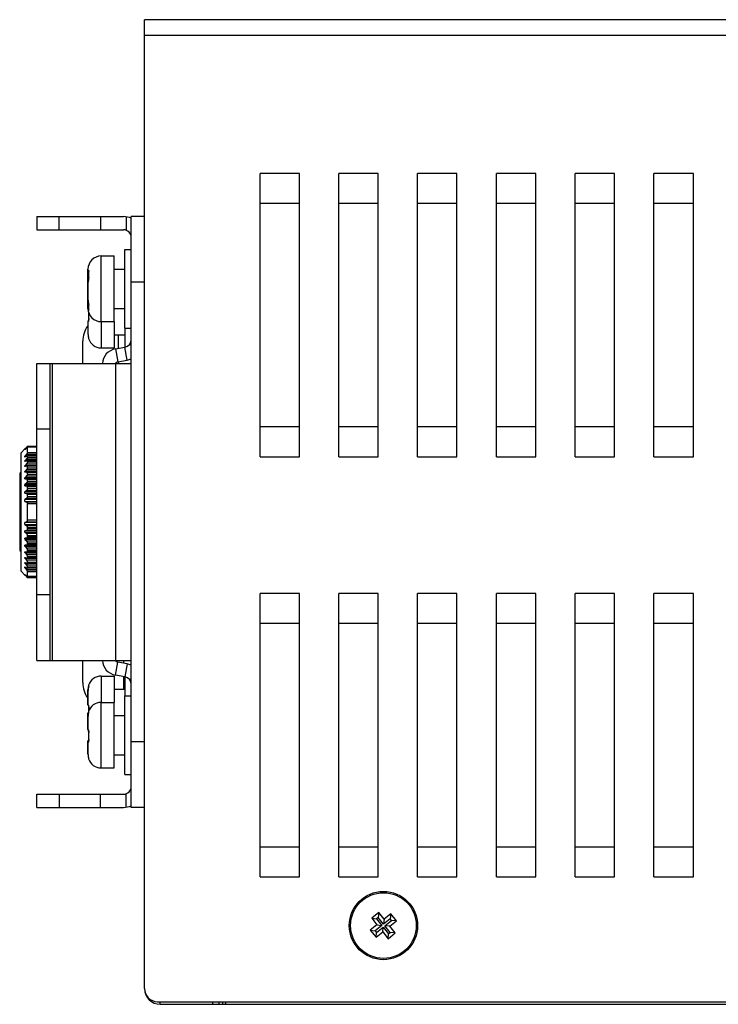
# Model space of a CAD drawing. Extents: x 844 to 1735, y -7 to 623.
# Tile 3 of 20: x 1010 to 1063, y 232 to 307. Entities that reach past the tile are written whole.
import ezdxf

# ---------------------------------------------------------------- set-up
doc = ezdxf.new("R2010")
doc.units = 0
doc.header["$LTSCALE"] = 2
doc.header["$MEASUREMENT"] = 0
for name, color, linetype in [('3100320300-SDXF_CONTINUO61', 7, 'CONTINUOUS'), ('3105460500_DXF_CONTINUOU56', 7, 'CONTINUOUS'), ('3991140200_BDXF_CONTINUO48', 7, 'CONTINUOUS'), ('3991140300_CDXF_CONTINUO44', 7, 'CONTINUOUS'), ('46-111-501-1DXF_CONTINUO62', 7, 'CONTINUOUS'), ('BACK_PLATE_2DXF_CONTINUO60', 7, 'CONTINUOUS'), ('SNAP_2_DXF_CONTINUOUS_LINE', 7, 'CONTINUOUS')]:
    doc.layers.add(name, color=color, linetype=linetype)

msp = doc.modelspace()

# ---------------------------------------------------------------- linework, layer by layer
at = {"layer": '3100320300-SDXF_CONTINUO61', "color": 7, "linetype": 'Continuous'}
for p, q in [((1017.987, 283.53), (1017.987, 289.53)), ((1017.987, 289.53), (1018.487, 289.53)), ((1016.187, 284.03), (1016.187, 289.03)), ((1016.187, 289.03), (1017.187, 289.03)), ((1017.187, 284.03), (1017.187, 289.03)), ((1015.187, 288.03), (1015.187, 287.786)), ((1015.187, 285.03), (1015.187, 288.03)), ((1017.187, 288.03), (1017.987, 288.03)), ((1015.227, 287.526), (1015.234, 287.36)), ((1015.239, 287.862), (1015.234, 287.845)), ((1015.234, 287.852), (1015.234, 287.845)), ((1015.24, 287.878), (1015.239, 287.862)), ((1015.187, 287.009), (1015.187, 285.71)), ((1015.201, 287.128), (1015.194, 287.093)), ((1015.2, 287.109), (1015.201, 287.128)), ((1015.187, 285.109), (1015.187, 285.03)), ((1015.187, 285.03), (1015.187, 285.021)), ((1015.187, 285.03), (1015.187, 285.021)), ((1015.193, 285.612), (1015.2, 285.57)), ((1015.2, 285.579), (1015.2, 285.57)), ((1015.2, 285.57), (1015.213, 285.507)), ((1015.234, 285.322), (1015.23, 285.268)), ((1015.234, 285.322), (1015.234, 285.322)), ((1017.187, 285.03), (1017.987, 285.03)), ((1015.231, 284.747), (1015.227, 284.634)), ((1015.227, 284.635), (1015.227, 284.426)), ((1015.227, 284.426), (1015.234, 284.234)), ((1015.187, 284.039), (1015.187, 283.113)), ((1015.187, 284.039), (1015.187, 283.113)), ((1015.232, 284.153), (1015.229, 284.129)), ((1015.234, 284.184), (1015.232, 284.153)), ((1015.234, 284.234), (1015.234, 284.218)), ((1015.239, 284.234), (1015.234, 284.234)), ((1015.234, 284.219), (1015.234, 284.184)), ((1016.187, 284.03), (1016.187, 282.03)), ((1016.187, 284.03), (1017.187, 284.03)), ((1017.187, 284.03), (1017.187, 282.03)), ((1017.987, 283.53), (1017.987, 282.082)), ((1017.987, 283.53), (1018.487, 283.53)), ((1015.2, 282.945), (1015.203, 282.921)), ((1015.2, 282.945), (1015.2, 282.945)), ((1017.187, 283.03), (1017.987, 283.03)), ((1016.187, 282.03), (1017.187, 282.03)), ((1016.187, 257.03), (1016.187, 255.03)), ((1016.187, 257.03), (1017.187, 257.03)), ((1017.187, 257.03), (1017.187, 255.03)), ((1017.987, 256.978), (1017.987, 255.53)), ((1015.188, 256.044), (1015.187, 255.995)), ((1015.187, 254.854), (1015.187, 255.995)), ((1015.187, 255.881), (1015.187, 254.854)), ((1015.193, 256.111), (1015.188, 256.044)), ((1015.2, 256.161), (1015.193, 256.111)), ((1015.2, 256.047), (1015.2, 256.048)), ((1015.227, 256.195), (1015.215, 256.132)), ((1015.228, 256.299), (1015.223, 256.28)), ((1015.235, 256.336), (1015.228, 256.308)), ((1015.228, 256.308), (1015.228, 256.26)), ((1015.228, 256.26), (1015.234, 256.236)), ((1015.235, 256.232), (1015.231, 256.213)), ((1017.187, 256.03), (1017.987, 256.03)), ((1016.187, 250.03), (1016.187, 255.03)), ((1016.187, 255.03), (1017.187, 255.03)), ((1017.187, 250.03), (1017.187, 255.03)), ((1017.987, 249.53), (1017.987, 255.53)), ((1017.987, 255.53), (1018.487, 255.53)), ((1015.187, 254.854), (1015.193, 254.817)), ((1015.193, 254.817), (1015.212, 254.782)), ((1015.212, 254.782), (1015.218, 254.775)), ((1015.227, 254.294), (1015.212, 254.278)), ((1015.217, 254.779), (1015.218, 254.775)), ((1015.223, 254.301), (1015.219, 254.287)), ((1015.227, 254.318), (1015.223, 254.301)), ((1015.227, 254.742), (1015.226, 254.734)), ((1015.226, 254.734), (1015.227, 254.636)), ((1015.226, 254.326), (1015.227, 254.269)), ((1015.229, 254.28), (1015.226, 254.265)), ((1015.227, 254.636), (1015.23, 254.53)), ((1015.231, 254.325), (1015.227, 254.3)), ((1015.227, 254.3), (1015.232, 254.264)), ((1015.231, 254.327), (1015.231, 254.325)), ((1015.231, 254.325), (1015.231, 254.323)), ((1015.234, 254.639), (1015.234, 254.62)), ((1015.239, 254.617), (1015.234, 254.62)), ((1015.187, 253.963), (1015.187, 254.206)), ((1015.187, 254), (1015.187, 253.999)), ((1015.187, 252.974), (1015.187, 253.963)), ((1015.187, 253.93), (1015.187, 252.974)), ((1015.2, 254.131), (1015.193, 254.08)), ((1015.2, 254.098), (1015.2, 254.098)), ((1015.228, 254.248), (1015.218, 254.195)), ((1017.187, 254.03), (1017.987, 254.03)), ((1015.195, 252.937), (1015.2, 252.898)), ((1015.2, 252.898), (1015.2, 252.898)), ((1015.221, 252.788), (1015.228, 252.762)), ((1015.226, 252.77), (1015.229, 252.758)), ((1015.228, 252.767), (1015.228, 252.752)), ((1015.228, 252.762), (1015.229, 252.757)), ((1015.228, 252.752), (1015.229, 252.75)), ((1015.232, 252.846), (1015.23, 252.795)), ((1015.234, 252.784), (1015.234, 252.767)), ((1015.239, 252.766), (1015.234, 252.767)), ((1015.187, 251.097), (1015.187, 252.086)), ((1015.234, 252.172), (1015.221, 252.162)), ((1015.226, 252.174), (1015.224, 252.165)), ((1015.226, 252.589), (1015.227, 252.53)), ((1015.231, 252.199), (1015.226, 252.174)), ((1015.23, 252.264), (1015.234, 252.161)), ((1015.232, 252.215), (1015.231, 252.199)), ((1015.239, 252.174), (1015.234, 252.176)), ((1015.239, 252.176), (1015.239, 252.174)), ((1015.187, 251.992), (1015.187, 251.097)), ((1015.2, 250.929), (1015.2, 250.929)), ((1015.229, 250.779), (1015.227, 250.76)), ((1015.227, 250.76), (1015.231, 250.735)), ((1015.232, 250.734), (1015.231, 250.735)), ((1017.187, 251.03), (1017.987, 251.03)), ((1016.187, 250.03), (1017.187, 250.03)), ((1017.987, 249.53), (1018.487, 249.53))]:
    msp.add_line(p, q, dxfattribs=at)
for points in [[(1015.234, 287.36), (1015.234, 287.324), (1015.23, 287.281), (1015.224, 287.236), (1015.216, 287.19), (1015.206, 287.149), (1015.201, 287.128)], [(1015.234, 287.845), (1015.227, 287.693), (1015.227, 287.526)], [(1015.234, 287.878), (1015.234, 287.878), (1015.234, 287.869), (1015.234, 287.852)], [(1015.194, 287.093), (1015.188, 287.045), (1015.187, 287.009)], [(1015.187, 285.71), (1015.188, 285.668), (1015.193, 285.612)], [(1015.213, 285.507), (1015.221, 285.463), (1015.227, 285.422), (1015.232, 285.384), (1015.234, 285.353), (1015.234, 285.329), (1015.234, 285.322)], [(1015.23, 285.268), (1015.227, 285.198), (1015.226, 285.135)], [(1015.226, 285.135), (1015.227, 285.074), (1015.23, 285.005), (1015.234, 284.95)], [(1015.234, 284.95), (1015.234, 284.948), (1015.234, 284.94), (1015.234, 284.939)], [(1015.229, 284.129), (1015.225, 284.111), (1015.222, 284.101), (1015.221, 284.098)], [(1015.187, 283.113), (1015.188, 283.063), (1015.193, 282.995), (1015.2, 282.945)], [(1015.2, 282.945), (1015.205, 282.914), (1015.21, 282.886), (1015.215, 282.861), (1015.22, 282.838), (1015.228, 282.8)], [(1015.228, 282.8), (1015.231, 282.785), (1015.233, 282.774), (1015.234, 282.767), (1015.235, 282.765)], [(1015.2, 256.048), (1015.193, 255.999), (1015.188, 255.932), (1015.187, 255.881)], [(1015.211, 256.225), (1015.208, 256.208), (1015.205, 256.191), (1015.201, 256.173), (1015.2, 256.161)], [(1015.215, 256.132), (1015.21, 256.107), (1015.205, 256.08), (1015.2, 256.052), (1015.2, 256.048)], [(1015.223, 256.28), (1015.221, 256.268), (1015.218, 256.255), (1015.214, 256.24), (1015.211, 256.225)], [(1015.234, 256.24), (1015.234, 256.234), (1015.232, 256.224), (1015.23, 256.211), (1015.227, 256.195)], [(1015.234, 256.24), (1015.234, 256.24), (1015.234, 256.24)], [(1015.212, 254.278), (1015.193, 254.243), (1015.187, 254.206)], [(1015.226, 254.265), (1015.222, 254.248), (1015.218, 254.228), (1015.213, 254.206), (1015.209, 254.182), (1015.204, 254.157), (1015.2, 254.131)], [(1015.218, 254.775), (1015.219, 254.773), (1015.223, 254.759), (1015.227, 254.738), (1015.231, 254.71), (1015.234, 254.676), (1015.234, 254.639)], [(1015.234, 254.62), (1015.23, 254.533), (1015.227, 254.424), (1015.226, 254.326)], [(1015.233, 254.271), (1015.231, 254.261), (1015.228, 254.248)], [(1015.235, 254.281), (1015.235, 254.281), (1015.234, 254.278), (1015.233, 254.271)], [(1015.2, 254.098), (1015.193, 254.049), (1015.188, 253.982), (1015.187, 253.93)], [(1015.193, 254.08), (1015.188, 254.013), (1015.187, 253.963)], [(1015.218, 254.195), (1015.213, 254.174), (1015.209, 254.151), (1015.204, 254.126), (1015.2, 254.098)], [(1015.187, 252.974), (1015.191, 252.943), (1015.204, 252.917), (1015.221, 252.898), (1015.224, 252.895)], [(1015.2, 252.898), (1015.202, 252.881), (1015.206, 252.86), (1015.21, 252.84), (1015.214, 252.821), (1015.218, 252.804), (1015.221, 252.788)], [(1015.22, 252.909), (1015.22, 252.91), (1015.221, 252.906)], [(1015.221, 252.906), (1015.225, 252.894), (1015.228, 252.876), (1015.232, 252.851), (1015.234, 252.819), (1015.234, 252.784)], [(1015.23, 252.795), (1015.227, 252.686), (1015.226, 252.589)], [(1015.234, 252.767), (1015.23, 252.68), (1015.227, 252.57), (1015.226, 252.471)], [(1015.221, 252.162), (1015.204, 252.143), (1015.191, 252.117), (1015.187, 252.086)], [(1015.234, 252.161), (1015.234, 252.128), (1015.232, 252.098), (1015.229, 252.075), (1015.226, 252.058), (1015.223, 252.048), (1015.222, 252.046)], [(1015.226, 252.471), (1015.227, 252.374), (1015.23, 252.264)], [(1015.187, 251.097), (1015.188, 251.047), (1015.193, 250.979), (1015.2, 250.929)], [(1015.2, 250.929), (1015.204, 250.901), (1015.209, 250.875), (1015.214, 250.851), (1015.219, 250.829), (1015.223, 250.809), (1015.227, 250.792)], [(1015.227, 250.792), (1015.23, 250.777), (1015.232, 250.765), (1015.234, 250.757), (1015.235, 250.755)]]:
    msp.add_lwpolyline(points, dxfattribs=at)
for centre, radius, start, end in [((1016.187, 288.03), 1, 90, 180), ((1015.62, 287.786), 0.433, 165.93, 180.05806), ((1015.287, 287.259), 0.1, 180, 223.97778), ((1015.296, 287.904), 0.101, 221.60088, 224.69874), ((1015.299, 287.907), 0.105, 224.7214, 230.47768), ((1018.32, 287.65), 3.089, 176.05602, 176.3735), ((1014.817, 287.365), 0.422, 1.00442, 3.89321), ((1014.719, 287.364), 0.521, 358.49662, 0.99891), ((1012.706, 287.755), 2.576, 345.48367, 345.89083), ((1013.337, 287.597), 1.926, 345.8846, 346.57706), ((1015.856, 285.711), 0.669, 180.06129, 191.31581), ((1015.896, 285.108), 0.709, 179.98565, 186.32803), ((1016.187, 285.03), 1, 180, 270), ((1015.887, 285.108), 0.7, 186.34006, 186.90979), ((1015.884, 285.107), 0.697, 186.9073, 191.05482), ((1018.583, 286.253), 3.45, 191.26734, 191.42854), ((1015.27, 285.064), 0.103, 114.90141, 120.11012), ((1017.27, 285.115), 2.04, 175.00004, 179.1946), ((1017.399, 285.111), 2.168, 179.1509, 180.00052), ((1017.312, 285.11), 2.082, 179.95111, 184.1512), ((1014.821, 285.316), 0.419, 0.79913, 0.93646), ((1015.299, 284.955), 0.0652, 184.88874, 202.74751), ((1017.102, 285.096), 1.87, 184.19835, 185.08416), ((1015.287, 284.039), 0.1, 128.04432, 179.99886), ((1014.937, 284.161), 0.3, 347.28582, 347.73066), ((1016.282, 283.113), 1.096, 180.00002, 180.18926), ((1016.281, 283.113), 1.094, 180.18866, 182.63865), ((1016.276, 283.112), 1.089, 182.63708, 185.84811), ((1016.272, 283.112), 1.085, 185.84718, 188.868), ((1015.326, 282.765), 0.1, 166.61681, 197.09562), ((1015.333, 282.767), 0.0992, 178.827, 181.21738), ((1015.334, 282.767), 0.101, 181.2269, 198.27388), ((1015.236, 282.992), 0.257, 268.93198, 270.67666), ((1016.187, 283.03), 1, 197.09562, 270), ((1016.187, 256.03), 1, 90, 162.01296), ((1016.26, 255.881), 1.073, 177.08808, 180.00014), ((1016.258, 255.881), 1.071, 173.89739, 177.08762), ((1016.255, 255.881), 1.069, 171.05931, 173.89679), ((1012.571, 256.744), 2.713, 348.5212, 348.70311), ((1015.333, 256.246), 0.0993, 161.59977, 180.11856), ((1014.811, 256.305), 0.43, 350.24196, 351.18051), ((1016.187, 254.03), 1, 90, 162.7399), ((1015.286, 254.206), 0.099, 137.44501, 179.79908), ((1015.286, 254.205), 0.0998, 127.34747, 137.47094), ((1014.871, 254.692), 0.365, 13.75841, 14.2469), ((1014.839, 254.684), 0.398, 11.5938, 13.74373), ((1014.809, 254.678), 0.429, 10.77615, 11.60856), ((1020.632, 254.327), 5.401, 176.92346, 180.00119), ((1015.334, 254.282), 0.101, 161.71108, 180.12693), ((1015.333, 254.282), 0.0991, 180.15504, 181.9243), ((1014.578, 254.653), 0.662, 356.86237, 357.15614), ((1015.286, 254.11), 0.099, 145.40114, 179.94969), ((1016.278, 253.93), 1.091, 177.12642, 180.00052), ((1015.287, 253.975), 0.1, 175.67477, 180), ((1015.284, 253.974), 0.0976, 176.32226, 179.09861), ((1015.283, 253.974), 0.0967, 179.10148, 179.99961), ((1016.274, 253.93), 1.087, 173.91933, 177.12567), ((1016.27, 253.931), 1.083, 171.12311, 173.91815), ((1016.258, 253.064), 1.072, 186.8525, 188.91439), ((1020.702, 252.474), 5.471, 176.94296, 180.04309), ((1014.798, 252.818), 0.441, 9.22289, 9.41762), ((1015.287, 252.086), 0.101, 160.2119, 179.93345), ((1015.287, 252.02), 0.1, 122.85571, 180), ((1015.287, 252.059), 0.1, 164.39009, 179.94143), ((1015.287, 251.992), 0.0999, 141.10786, 179.99902), ((1015.287, 252.019), 0.101, 159.93075, 179.93345), ((1015.286, 252.059), 0.0996, 158.86451, 164.41452), ((1015.287, 252.059), 0.1, 122.18399, 158.82515), ((1015.286, 252.087), 0.0987, 155.63784, 160.19255), ((1015.286, 252.02), 0.0988, 154.66601, 159.90669), ((1015.287, 252.086), 0.1, 139.15168, 155.62654), ((1015.286, 252.02), 0.0996, 153.70209, 154.67419), ((1015.301, 251.988), 0.101, 139.6004, 182.86026), ((1015.286, 251.992), 0.0996, 137.66433, 141.12827), ((1015.286, 252.02), 0.0995, 132.41127, 139.71458), ((1015.286, 252.087), 0.0993, 136.53348, 139.14252), ((1015.287, 251.992), 0.1, 126.34298, 137.64705), ((1015.287, 252.086), 0.1, 122.39905, 136.52005), ((1015.287, 252.019), 0.1, 123.43357, 132.41991), ((1014.979, 252.097), 0.258, 346.60322, 348.31782), ((1020.706, 252.466), 5.475, 179.95776, 183.04031), ((1016.282, 251.097), 1.095, 179.99922, 182.81791), ((1016.275, 251.097), 1.088, 182.81617, 186.05168), ((1016.271, 251.096), 1.084, 186.05073, 188.86921), ((1016.187, 251.03), 1, 197.2601, 270), ((1015.333, 250.759), 0.0996, 179.84452, 182.2829), ((1015.334, 250.759), 0.101, 182.28069, 198.28379)]:
    msp.add_arc(centre, radius, start, end, dxfattribs=at)
for points, start_tangent, end_tangent in [([(1015.187, 287.786), (1015.193, 287.757), (1015.213, 287.733), (1015.228, 287.722)], (0, -1), (0.866979, -0.498345)), ([(1015.187, 287.28), (1015.193, 287.251), (1015.213, 287.227), (1015.221, 287.22)], (0, -1), (0.820668, -0.571405)), ([(1015.2, 287.892), (1015.205, 287.861), (1015.206, 287.86)], (-0.062301, -0.998057), (0.394911, -0.918719)), ([(1015.2, 287.892), (1015.208, 287.918), (1015.217, 287.934), (1015.226, 287.939), (1015.233, 287.933), (1015.238, 287.918), (1015.24, 287.894), (1015.24, 287.878)], (0.242993, 0.970028), (-0.034089, -0.999419)), ([(1015.206, 287.86), (1015.221, 287.837)], (0.394911, -0.918719), (0.663692, -0.748006)), ([(1015.24, 287.35), (1015.236, 287.301), (1015.23, 287.249), (1015.22, 287.197), (1015.21, 287.15)], (-0.025371, -0.999678), (-0.231861, -0.972749)), ([(1015.238, 287.845), (1015.232, 287.707), (1015.232, 287.55), (1015.239, 287.394)], (-0.06326, -0.997997), (0.068722, -0.997636)), ([(1015.239, 287.394), (1015.234, 287.375), (1015.234, 287.373)], (-0.474597, -0.880203), (0.066891, -0.99776)), ([(1015.2, 287.109), (1015.193, 287.077), (1015.188, 287.044), (1015.187, 287.009)], (-0.250861, -0.968023), (-0.000003, -1)), ([(1015.187, 285.109), (1015.193, 285.131), (1015.213, 285.15), (1015.218, 285.153)], (0, 1), (0.864655, 0.502367)), ([(1015.2, 284.974), (1015.205, 284.998), (1015.224, 285.02), (1015.229, 285.024)], (-0.08, 0.996795), (0.800994, 0.598672)), ([(1015.202, 285.57), (1015.208, 285.537), (1015.217, 285.492), (1015.226, 285.446), (1015.233, 285.402), (1015.238, 285.36), (1015.24, 285.323)], (0.198075, -0.980187), (0.016338, -0.999867)), ([(1015.239, 285.293), (1015.234, 285.318), (1015.234, 285.322)], (-0.385624, 0.922656), (0.081356, 0.996685)), ([(1015.24, 285.322), (1015.239, 285.293)], (0.013941, -0.999903), (-0.088538, -0.996073)), ([(1015.239, 284.93), (1015.24, 284.904), (1015.236, 284.891), (1015.23, 284.891), (1015.22, 284.904), (1015.21, 284.932), (1015.2, 284.974)], (0.088624, -0.996065), (-0.1914, 0.981512)), ([(1015.234, 284.731), (1015.232, 284.629), (1015.232, 284.431), (1015.239, 284.234)], (-0.035812, -0.999359), (0.05441, -0.998519)), ([(1015.2, 284.035), (1015.193, 284.036), (1015.188, 284.037), (1015.187, 284.039)], (-0.996681, 0.081412), (-0.000048, 1)), ([(1015.2, 284.035), (1015.205, 284.073), (1015.224, 284.106)], (-0.04951, 0.998774), (0.650489, 0.759516)), ([(1015.23, 284.095), (1015.22, 284.062), (1015.21, 284.042), (1015.2, 284.035)], (-0.2201, -0.975477), (-0.996519, 0.083372)), ([(1015.239, 284.234), (1015.24, 284.183), (1015.236, 284.136), (1015.23, 284.097)], (0.054363, -0.998521), (-0.21252, -0.977157)), ([(1015.2, 282.945), (1015.208, 282.895), (1015.217, 282.85), (1015.226, 282.811), (1015.233, 282.779)], (0.154042, -0.988064), (0.214576, -0.976707)), ([(1015.233, 282.779), (1015.238, 282.755), (1015.24, 282.741), (1015.239, 282.736)], (0.214576, -0.976707), (-0.999967, -0.00808)), ([(1015.187, 255.995), (1015.192, 255.991)], (0, -1), (0.973696, -0.22785)), ([(1015.2, 256.161), (1015.205, 256.156), (1015.218, 256.151)], (-0.223454, -0.974714), (0.951081, -0.308941)), ([(1015.23, 256.204), (1015.22, 256.158), (1015.21, 256.105), (1015.2, 256.047)], (-0.198599, -0.980081), (-0.15513, -0.987894)), ([(1015.235, 256.336), (1015.232, 256.323), (1015.232, 256.3), (1015.239, 256.278)], (-0.305873, -0.952072), (0.424566, -0.905397)), ([(1015.239, 256.278), (1015.24, 256.265), (1015.236, 256.24), (1015.236, 256.239)], (0.424765, -0.905304), (-0.153004, -0.988226)), ([(1015.187, 254.854), (1015.188, 254.849), (1015.192, 254.844), (1015.2, 254.838)], (0.000004, -1), (0.834721, -0.550673)), ([(1015.2, 254.838), (1015.205, 254.801), (1015.224, 254.769)], (-0.049929, -0.998753), (0.659415, -0.751779)), ([(1015.2, 254.838), (1015.208, 254.828), (1015.217, 254.807), (1015.225, 254.782)], (0.834629, -0.550812), (0.246152, -0.969231)), ([(1015.232, 254.262), (1015.23, 254.251), (1015.22, 254.207), (1015.21, 254.155), (1015.2, 254.098)], (-0.216424, -0.9763), (-0.154035, -0.988065)), ([(1015.23, 254.758), (1015.233, 254.743), (1015.238, 254.703), (1015.24, 254.66), (1015.239, 254.62)], (0.187028, -0.982355), (-0.049614, -0.998768)), ([(1015.231, 254.325), (1015.232, 254.32), (1015.239, 254.313)], (-0.220539, -0.975378), (0.849351, -0.527828)), ([(1015.236, 254.281), (1015.232, 254.262)], (-0.158955, -0.987286), (-0.216424, -0.9763)), ([(1015.239, 254.313), (1015.24, 254.305), (1015.236, 254.284), (1015.236, 254.281)], (0.850323, -0.526261), (-0.158955, -0.987286)), ([(1015.187, 253.999), (1015.189, 253.997)], (0.274447, -0.961602), (0.880695, -0.473684)), ([(1015.2, 254.131), (1015.205, 254.128)], (-0.679864, -0.733338), (0.978918, -0.204254)), ([(1015.187, 252.974), (1015.188, 252.973), (1015.192, 252.973), (1015.2, 252.972)], (0.000188, -1), (0.99146, -0.130411)), ([(1015.2, 252.972), (1015.205, 252.934), (1015.221, 252.905)], (-0.049594, -0.998769), (0.615489, -0.788146)), ([(1015.2, 252.972), (1015.208, 252.965), (1015.217, 252.949), (1015.226, 252.923), (1015.233, 252.89)], (0.991493, -0.130157), (0.163632, -0.986522)), ([(1015.2, 252.898), (1015.208, 252.85), (1015.217, 252.807), (1015.226, 252.77)], (0.154832, -0.987941), (0.272685, -0.962103)), ([(1015.233, 252.889), (1015.238, 252.852), (1015.24, 252.81), (1015.239, 252.766)], (0.160278, -0.987072), (-0.0544, -0.998519)), ([(1015.23, 252.037), (1015.22, 252.006), (1015.21, 251.987), (1015.2, 251.983)], (-0.231925, -0.972734), (-0.958561, 0.284887)), ([(1015.239, 252.174), (1015.24, 252.124), (1015.236, 252.077), (1015.231, 252.045)], (0.054394, -0.99852), (-0.202719, -0.979237)), ([(1015.2, 251.983), (1015.192, 251.986), (1015.188, 251.989), (1015.187, 251.992)], (-0.959191, 0.28276), (-0.000006, 1)), ([(1015.2, 250.929), (1015.208, 250.88), (1015.217, 250.835), (1015.226, 250.797), (1015.233, 250.766)], (0.154061, -0.988061), (0.203896, -0.978993)), ([(1015.239, 250.727), (1015.232, 250.734)], (-0.85771, 0.514133), (-0.382239, 0.924063)), ([(1015.233, 250.766), (1015.238, 250.744), (1015.24, 250.731), (1015.239, 250.727)], (0.203896, -0.978993), (-0.856427, 0.516268))]:
    msp.add_spline(points, degree=3, dxfattribs=dict(at, start_tangent=start_tangent, end_tangent=end_tangent))
at = {"layer": '3105460500_DXF_CONTINUOU56', "color": 7, "linetype": 'Continuous'}
for p, q in [((1037.339, 239.031), (1036.791, 238.596)), ((1036.791, 238.596), (1037.195, 238.087)), ((1036.791, 238.596), (1037.167, 238.552)), ((1037.296, 238.654), (1037.167, 238.552)), ((1037.167, 238.552), (1037.571, 238.043)), ((1037.339, 239.031), (1037.296, 238.654)), ((1037.7, 238.145), (1037.296, 238.654)), ((1037.743, 238.522), (1037.339, 239.031)), ((1038.209, 238.549), (1037.7, 238.145)), ((1037.743, 238.522), (1037.7, 238.145)), ((1038.253, 238.926), (1037.743, 238.522)), ((1038.253, 238.926), (1038.209, 238.549)), ((1038.311, 238.421), (1038.209, 238.549)), ((1038.688, 238.377), (1038.253, 238.926)), ((1037.195, 238.087), (1036.686, 237.683)), ((1037.571, 238.043), (1037.062, 237.639)), ((1037.164, 237.511), (1037.673, 237.915)), ((1037.195, 238.087), (1037.571, 238.043)), ((1037.63, 237.538), (1037.673, 237.915)), ((1037.673, 237.915), (1038.077, 237.405)), ((1037.802, 238.017), (1038.311, 238.421)), ((1038.206, 237.507), (1037.802, 238.017)), ((1038.178, 237.973), (1037.802, 238.017)), ((1038.178, 237.973), (1038.688, 238.377)), ((1038.582, 237.464), (1038.178, 237.973)), ((1038.688, 238.377), (1038.311, 238.421)), ((1036.686, 237.683), (1037.121, 237.134)), ((1036.686, 237.683), (1037.062, 237.639)), ((1037.062, 237.639), (1037.164, 237.511)), ((1037.121, 237.134), (1037.63, 237.538)), ((1037.121, 237.134), (1037.164, 237.511)), ((1037.63, 237.538), (1038.034, 237.029)), ((1038.034, 237.029), (1038.582, 237.464)), ((1038.034, 237.029), (1038.077, 237.405)), ((1038.077, 237.405), (1038.206, 237.507)), ((1038.582, 237.464), (1038.206, 237.507))]:
    msp.add_line(p, q, dxfattribs=at)
msp.add_circle((1037.687, 238.03), 2.5, dxfattribs=at)
at = {"layer": '3991140200_BDXF_CONTINUO48', "color": 7, "linetype": 'Continuous'}
for p, q in [((1020.687, 232.03), (1020.687, 232.23)), ((1020.687, 232.03), (1115.487, 232.03)), ((1024.687, 232.03), (1024.687, 232.23)), ((1025.187, 232.03), (1025.187, 232.23)), ((1025.437, 232.23), (1025.437, 232.03)), ((1025.687, 232.23), (1025.687, 232.167))]:
    msp.add_line(p, q, dxfattribs=at)
msp.add_arc((1020.687, 233.23), 1.2, 180, 270, dxfattribs=at)
for points, start_tangent, end_tangent in [([(1025.437, 232.03), (1025.505, 232.03), (1025.56, 232.032), (1025.6, 232.038), (1025.629, 232.048), (1025.651, 232.063), (1025.667, 232.082), (1025.678, 232.106), (1025.685, 232.134)], (1, 0), (0.142227, 0.989834)), ([(1025.685, 232.134), (1025.687, 232.167)], (0.142227, 0.989834), (0, 1))]:
    msp.add_spline(points, degree=3, dxfattribs=dict(at, start_tangent=start_tangent, end_tangent=end_tangent))
at = {"layer": '3991140300_CDXF_CONTINUO44', "color": 3, "linetype": 'Continuous'}
for p, q in [((1019.487, 233.23), (1019.487, 307.03)), ((1115.487, 307.03), (1019.487, 307.03)), ((1114.287, 305.83), (1019.487, 305.83)), ((1028.287, 273.739), (1028.287, 295.321)), ((1031.287, 295.321), (1028.287, 295.321)), ((1031.287, 273.739), (1031.287, 295.321)), ((1034.287, 273.739), (1034.287, 295.321)), ((1037.287, 295.321), (1034.287, 295.321)), ((1037.287, 273.739), (1037.287, 295.321)), ((1040.287, 273.739), (1040.287, 295.321)), ((1043.287, 295.321), (1040.287, 295.321)), ((1043.287, 273.739), (1043.287, 295.321)), ((1046.287, 273.739), (1046.287, 295.321)), ((1049.287, 295.321), (1046.287, 295.321)), ((1049.287, 273.739), (1049.287, 295.321)), ((1052.287, 273.739), (1052.287, 295.321)), ((1055.287, 295.321), (1052.287, 295.321)), ((1055.287, 273.739), (1055.287, 295.321)), ((1058.287, 273.739), (1058.287, 295.321)), ((1061.287, 295.321), (1058.287, 295.321)), ((1061.287, 273.739), (1061.287, 295.321)), ((1031.287, 293.03), (1028.287, 293.03)), ((1037.287, 293.03), (1034.287, 293.03)), ((1043.287, 293.03), (1040.287, 293.03)), ((1049.287, 293.03), (1046.287, 293.03)), ((1055.287, 293.03), (1052.287, 293.03)), ((1061.287, 293.03), (1058.287, 293.03)), ((1028.287, 276.03), (1031.287, 276.03)), ((1034.287, 276.03), (1037.287, 276.03)), ((1040.287, 276.03), (1043.287, 276.03)), ((1046.287, 276.03), (1049.287, 276.03)), ((1052.287, 276.03), (1055.287, 276.03)), ((1058.287, 276.03), (1061.287, 276.03)), ((1028.287, 273.739), (1031.287, 273.739)), ((1034.287, 273.739), (1037.287, 273.739)), ((1040.287, 273.739), (1043.287, 273.739)), ((1046.287, 273.739), (1049.287, 273.739)), ((1052.287, 273.739), (1055.287, 273.739)), ((1058.287, 273.739), (1061.287, 273.739)), ((1028.287, 241.739), (1028.287, 263.321)), ((1031.287, 263.321), (1028.287, 263.321)), ((1031.287, 241.739), (1031.287, 263.321)), ((1034.287, 241.739), (1034.287, 263.321)), ((1037.287, 263.321), (1034.287, 263.321)), ((1037.287, 241.739), (1037.287, 263.321)), ((1040.287, 241.739), (1040.287, 263.321)), ((1043.287, 263.321), (1040.287, 263.321)), ((1043.287, 241.739), (1043.287, 263.321)), ((1046.287, 241.739), (1046.287, 263.321)), ((1049.287, 263.321), (1046.287, 263.321)), ((1049.287, 241.739), (1049.287, 263.321)), ((1052.287, 241.739), (1052.287, 263.321)), ((1055.287, 263.321), (1052.287, 263.321)), ((1055.287, 241.739), (1055.287, 263.321)), ((1058.287, 241.739), (1058.287, 263.321)), ((1061.287, 263.321), (1058.287, 263.321)), ((1061.287, 241.739), (1061.287, 263.321)), ((1031.287, 261.03), (1028.287, 261.03)), ((1037.287, 261.03), (1034.287, 261.03)), ((1043.287, 261.03), (1040.287, 261.03)), ((1049.287, 261.03), (1046.287, 261.03)), ((1055.287, 261.03), (1052.287, 261.03)), ((1061.287, 261.03), (1058.287, 261.03)), ((1028.287, 244.03), (1031.287, 244.03)), ((1034.287, 244.03), (1037.287, 244.03)), ((1040.287, 244.03), (1043.287, 244.03)), ((1046.287, 244.03), (1049.287, 244.03)), ((1052.287, 244.03), (1055.287, 244.03)), ((1058.287, 244.03), (1061.287, 244.03)), ((1028.287, 241.739), (1031.287, 241.739)), ((1034.287, 241.739), (1037.287, 241.739)), ((1040.287, 241.739), (1043.287, 241.739)), ((1046.287, 241.739), (1049.287, 241.739)), ((1052.287, 241.739), (1055.287, 241.739)), ((1058.287, 241.739), (1061.287, 241.739)), ((1020.487, 232.23), (1113.287, 232.23))]:
    msp.add_line(p, q, dxfattribs=at)
msp.add_circle((1037.687, 238.03), 2.6, dxfattribs=at)
msp.add_arc((1020.487, 233.23), 1, 180, 270, dxfattribs=at)
at = {"layer": '46-111-501-1DXF_CONTINUO62', "color": 6, "linetype": 'Continuous'}
for p, q in [((1010.587, 274.516), (1010.587, 274.525)), ((1011.287, 274.525), (1010.587, 274.525)), ((1010.587, 274.516), (1011.287, 274.516)), ((1010.087, 274.03), (1010.387, 274.33)), ((1010.087, 265.03), (1010.087, 274.03)), ((1010.429, 274.372), (1010.387, 274.33)), ((1010.387, 274.278), (1010.387, 274.297)), ((1010.408, 274.297), (1010.387, 274.297)), ((1010.387, 273.715), (1010.387, 273.784)), ((1010.511, 273.784), (1010.387, 273.784)), ((1010.472, 274.414), (1010.429, 274.372)), ((1010.482, 274.424), (1010.472, 274.414)), ((1010.515, 274.457), (1010.482, 274.424)), ((1010.493, 274.411), (1010.515, 274.434)), ((1010.514, 273.933), (1011.287, 273.933)), ((1010.515, 274.434), (1010.558, 274.434)), ((1011.287, 273.806), (1010.569, 273.806)), ((1010.587, 274.052), (1010.587, 274.46)), ((1011.287, 274.46), (1010.587, 274.46)), ((1010.587, 274.052), (1011.287, 274.052)), ((1010.587, 273.717), (1010.587, 273.799)), ((1011.287, 273.799), (1010.587, 273.799)), ((1010.387, 273.388), (1010.387, 273.438)), ((1010.508, 273.438), (1010.387, 273.438)), ((1010.387, 273), (1010.387, 273.058)), ((1011.287, 273.058), (1010.387, 273.058)), ((1010.396, 273.002), (1010.387, 273)), ((1010.515, 273.59), (1011.287, 273.59)), ((1010.515, 273.208), (1011.287, 273.208)), ((1010.515, 273.034), (1010.547, 273.04)), ((1011.287, 273.04), (1010.546, 273.04)), ((1011.287, 273.034), (1010.546, 273.034)), ((1011.287, 273.452), (1010.558, 273.452)), ((1010.587, 273.717), (1011.287, 273.717)), ((1010.587, 273.342), (1010.587, 273.439)), ((1011.287, 273.439), (1010.587, 273.439)), ((1010.587, 273.342), (1011.287, 273.342)), ((1010.587, 272.906), (1010.587, 273.018)), ((1011.287, 273.018), (1010.587, 273.018)), ((1009.987, 272.43), (1009.987, 266.63)), ((1010.387, 272.557), (1010.387, 272.622)), ((1011.287, 272.622), (1010.387, 272.622)), ((1010.515, 272.572), (1010.387, 272.557)), ((1010.515, 272.768), (1011.287, 272.768)), ((1010.515, 272.572), (1010.533, 272.574)), ((1010.515, 272.277), (1011.287, 272.277)), ((1011.287, 272.574), (1010.532, 272.574)), ((1011.287, 272.572), (1010.532, 272.572)), ((1010.587, 272.906), (1011.287, 272.906)), ((1010.587, 272.417), (1010.587, 272.541)), ((1011.287, 272.541), (1010.587, 272.541)), ((1010.587, 272.417), (1011.287, 272.417)), ((1010.387, 272.066), (1010.387, 272.138)), ((1011.287, 272.138), (1010.387, 272.138)), ((1010.387, 272.066), (1011.287, 272.066)), ((1010.515, 272.063), (1010.387, 272.066)), ((1010.387, 271.535), (1010.387, 271.612)), ((1011.287, 271.612), (1010.387, 271.612)), ((1010.387, 271.535), (1011.287, 271.535)), ((1010.515, 271.513), (1010.387, 271.535)), ((1010.515, 272.063), (1010.517, 272.063)), ((1011.287, 272.063), (1010.515, 272.063)), ((1010.515, 271.742), (1011.287, 271.742)), ((1011.287, 271.513), (1010.515, 271.513)), ((1010.587, 271.883), (1010.587, 272.017)), ((1011.287, 272.017), (1010.587, 272.017)), ((1010.587, 271.883), (1011.287, 271.883)), ((1010.387, 270.973), (1010.387, 271.054)), ((1011.287, 271.054), (1010.387, 271.054)), ((1010.387, 270.973), (1011.287, 270.973)), ((1010.515, 271.173), (1011.287, 271.173)), ((1011.287, 270.932), (1010.515, 270.932)), ((1010.587, 271.311), (1010.587, 271.454)), ((1011.287, 271.454), (1010.587, 271.454)), ((1010.587, 271.311), (1011.287, 271.311)), ((1010.587, 270.712), (1010.587, 270.86)), ((1011.287, 270.86), (1010.587, 270.86)), ((1010.387, 270.329), (1010.387, 270.471)), ((1011.287, 270.471), (1010.387, 270.471)), ((1010.387, 270.329), (1011.287, 270.329)), ((1011.287, 270.271), (1010.513, 270.271)), ((1010.515, 270.578), (1011.287, 270.578)), ((1010.587, 270.712), (1011.287, 270.712)), ((1010.587, 268.907), (1010.587, 270.152)), ((1011.287, 270.152), (1010.587, 270.152)), ((1010.387, 268.589), (1010.387, 268.729)), ((1011.287, 268.729), (1010.387, 268.729)), ((1010.387, 268.589), (1011.287, 268.589)), ((1010.513, 268.787), (1011.287, 268.787)), ((1011.287, 268.907), (1010.587, 268.907)), ((1010.387, 268.006), (1010.387, 268.087)), ((1011.287, 268.087), (1010.387, 268.087)), ((1010.387, 268.006), (1011.287, 268.006)), ((1011.287, 268.482), (1010.515, 268.482)), ((1010.515, 268.128), (1011.287, 268.128)), ((1011.287, 267.887), (1010.515, 267.887)), ((1010.587, 268.225), (1010.587, 268.348)), ((1010.587, 268.348), (1011.287, 268.348)), ((1011.287, 268.225), (1010.587, 268.225)), ((1010.387, 267.525), (1010.515, 267.547)), ((1010.387, 267.448), (1010.387, 267.525)), ((1011.287, 267.525), (1010.387, 267.525)), ((1010.387, 267.448), (1011.287, 267.448)), ((1010.515, 267.547), (1011.287, 267.547)), ((1011.287, 267.317), (1010.515, 267.317)), ((1010.587, 267.631), (1010.587, 267.748)), ((1010.587, 267.748), (1011.287, 267.748)), ((1011.287, 267.631), (1010.587, 267.631)), ((1010.587, 267.066), (1010.587, 267.177)), ((1010.587, 267.177), (1011.287, 267.177)), ((1011.287, 267.066), (1010.587, 267.066)), ((1010.387, 266.994), (1010.515, 266.997)), ((1010.387, 266.922), (1010.387, 266.994)), ((1011.287, 266.994), (1010.387, 266.994)), ((1010.387, 266.922), (1011.287, 266.922)), ((1010.387, 266.438), (1010.387, 266.503)), ((1010.387, 266.503), (1010.515, 266.487)), ((1010.387, 266.438), (1011.287, 266.438)), ((1010.515, 266.997), (1011.287, 266.997)), ((1011.287, 266.783), (1010.515, 266.783)), ((1010.515, 266.487), (1010.528, 266.486)), ((1011.287, 266.292), (1010.515, 266.292)), ((1010.528, 266.487), (1011.287, 266.487)), ((1011.287, 266.486), (1010.528, 266.486)), ((1010.587, 266.54), (1010.587, 266.642)), ((1010.587, 266.642), (1011.287, 266.642)), ((1011.287, 266.54), (1010.587, 266.54)), ((1010.387, 266.002), (1010.387, 266.06)), ((1010.387, 266.06), (1010.396, 266.058)), ((1010.387, 266.002), (1011.287, 266.002)), ((1010.387, 265.622), (1010.387, 265.672)), ((1010.387, 265.622), (1010.508, 265.622)), ((1011.287, 265.852), (1010.515, 265.852)), ((1010.542, 266.025), (1011.287, 266.025)), ((1011.287, 266.021), (1010.542, 266.021)), ((1011.287, 265.609), (1010.554, 265.609)), ((1010.587, 266.061), (1010.587, 266.154)), ((1010.587, 266.154), (1011.287, 266.154)), ((1011.287, 266.061), (1010.587, 266.061)), ((1010.587, 265.637), (1010.587, 265.718)), ((1010.587, 265.718), (1011.287, 265.718)), ((1011.287, 265.637), (1010.587, 265.637)), ((1010.087, 265.03), (1010.387, 264.73)), ((1010.387, 265.276), (1010.387, 265.344)), ((1010.387, 265.276), (1010.511, 265.276)), ((1010.387, 264.763), (1010.387, 264.781)), ((1010.387, 264.763), (1010.408, 264.763)), ((1011.287, 265.127), (1010.514, 265.127)), ((1011.287, 265.469), (1010.515, 265.469)), ((1011.287, 265.257), (1010.565, 265.257)), ((1010.587, 265.275), (1010.587, 265.343)), ((1010.587, 265.343), (1011.287, 265.343)), ((1011.287, 265.275), (1010.587, 265.275)), ((1010.587, 264.989), (1010.587, 265.008)), ((1010.587, 265.008), (1011.287, 265.008)), ((1011.287, 264.989), (1010.587, 264.989)), ((1010.387, 264.73), (1010.429, 264.688)), ((1010.429, 264.688), (1010.472, 264.646)), ((1010.472, 264.646), (1010.482, 264.636)), ((1010.482, 264.636), (1010.515, 264.603)), ((1010.515, 264.626), (1010.493, 264.649)), ((1010.565, 264.626), (1010.515, 264.626)), ((1010.576, 264.545), (1010.58, 264.541)), ((1010.58, 264.541), (1010.583, 264.539)), ((1011.287, 264.616), (1010.583, 264.616)), ((1010.583, 264.539), (1010.585, 264.537)), ((1010.584, 264.616), (1010.587, 264.617)), ((1010.587, 264.617), (1010.587, 264.626)), ((1010.587, 264.626), (1011.287, 264.626)), ((1011.287, 264.617), (1010.587, 264.617)), ((1010.587, 264.536), (1010.587, 264.544)), ((1010.587, 264.544), (1011.287, 264.544)), ((1011.287, 264.536), (1010.587, 264.536))]:
    msp.add_line(p, q, dxfattribs=at)
for centre, radius, start, end in [((1012.213, 272.768), 2.394, 133.52368, 134.0566), ((1011.807, 273.195), 1.806, 133.15545, 133.50916), ((1035.781, 250.542), 34.774, 136.65379, 136.9104), ((1032.813, 249.264), 33.595, 131.58738, 131.87734), ((1040.383, 248.366), 39.317, 139.43791, 139.72308), ((1025.846, 245.757), 31.948, 118.67771, 118.94043), ((1014.066, 270.857), 5.056, 134.09385, 134.61562), ((1039.211, 249.265), 37.619, 139.71225, 140.01554), ((1024.293, 239.962), 36.203, 112.36869, 112.58854), ((1038.773, 248.936), 37.251, 139.33809, 139.64203), ((1023.171, 226.091), 48.619, 105.08808, 105.23321), ((1010.087, 272.43), 0.1, 90, 180), ((1037.835, 248.598), 36.477, 138.50046, 138.80567), ((1036.457, 248.226), 35.375, 137.16629, 137.47297), ((1034.725, 247.771), 34.07, 135.28314, 135.59077), ((1032.748, 247.145), 32.736, 132.77838, 133.08523), ((1023.472, 311.743), 42.819, 252.20551, 252.38581), ((1030.651, 246.203), 31.616, 129.55991, 129.8623), ((1025.51, 303.287), 36.262, 245.35136, 245.57124), ((1025.666, 235.436), 36.632, 114.43358, 114.6513), ((1030.431, 292.592), 31.272, 230.13604, 230.44175), ((1023.63, 226.822), 43.338, 107.61527, 107.79341), ((1032.51, 291.659), 32.387, 226.91312, 227.22327), ((1034.47, 291.038), 33.712, 224.40759, 224.7185), ((1010.087, 266.63), 0.1, 180, 270), ((1036.186, 290.584), 35.007, 222.52542, 222.83532), ((1037.552, 290.213), 36.101, 221.19274, 221.50113), ((1038.482, 289.876), 36.869, 220.3564, 220.66349), ((1024.458, 299.497), 36.635, 247.41276, 247.63002), ((1038.917, 289.547), 37.234, 219.98289, 220.28932), ((1023.326, 313.542), 49.213, 254.76768, 254.91105), ((1026.025, 293.628), 32.319, 241.06108, 241.32078), ((1040.082, 290.437), 38.921, 220.27547, 220.56354), ((1033.051, 290.062), 33.952, 228.12419, 228.4111), ((1035.517, 288.269), 34.41, 223.08826, 223.34758), ((1008.805, 263.006), 2.356, 42.18144, 43.45367), ((1014.516, 268.669), 5.704, 225.46102, 225.7355), ((1013.184, 267.303), 3.797, 225.74549, 226.08224), ((1012.064, 266.14), 2.182, 226.07638, 226.26666), ((1011.35, 265.393), 1.149, 226.25405, 226.77271), ((1011.347, 265.391), 1.144, 226.8106, 227.10076), ((1012.756, 266.909), 3.216, 227.10971, 227.2426), ((1010.905, 264.905), 0.488, 227.15615, 227.53887)]:
    msp.add_arc(centre, radius, start, end, dxfattribs=at)
for points, start_tangent, end_tangent in [([(1010.587, 274.516), (1010.581, 274.507), (1010.567, 274.49), (1010.561, 274.483)], (-0.400022, -0.916506), (-0.661294, -0.750127)), ([(1010.572, 274.512), (1010.587, 274.525)], (0.729558, 0.683919), (0.771742, 0.635936)), ([(1010.514, 274.392), (1010.539, 274.417), (1010.564, 274.44), (1010.587, 274.46)], (0.714421, 0.699716), (0.749869, 0.661586)), ([(1010.587, 274.052), (1010.581, 274.032), (1010.566, 274.004), (1010.544, 273.971), (1010.514, 273.933)], (-0.119623, -0.992819), (-0.650252, -0.759719)), ([(1010.561, 274.483), (1010.545, 274.466), (1010.515, 274.434)], (-0.661294, -0.750127), (-0.687031, -0.726628)), ([(1010.515, 273.786), (1010.548, 273.801), (1010.57, 273.806)], (0.868342, 0.495966), (0.999449, -0.0332)), ([(1010.57, 273.806), (1010.572, 273.806), (1010.587, 273.799)], (0.999449, -0.0332), (0.646985, -0.762503)), ([(1010.587, 273.717), (1010.581, 273.694), (1010.567, 273.664), (1010.545, 273.629), (1010.515, 273.59)], (-0.097458, -0.99524), (-0.646605, -0.762825)), ([(1010.515, 273.441), (1010.548, 273.451), (1010.559, 273.453)], (0.915082, 0.403267), (0.999978, 0.006665)), ([(1010.587, 273.342), (1010.581, 273.315), (1010.567, 273.283), (1010.545, 273.247), (1010.515, 273.208)], (-0.083994, -0.996466), (-0.651572, -0.758586)), ([(1010.547, 273.04), (1010.548, 273.04), (1010.572, 273.034), (1010.587, 273.018)], (0.999995, -0.003088), (0.429928, -0.902863)), ([(1010.559, 273.453), (1010.572, 273.45), (1010.587, 273.439)], (0.999978, 0.006665), (0.517769, -0.85552)), ([(1010.587, 272.906), (1010.581, 272.877), (1010.567, 272.843), (1010.545, 272.806), (1010.515, 272.768)], (-0.07482, -0.997197), (-0.662592, -0.74898)), ([(1010.587, 272.417), (1010.581, 272.386), (1010.567, 272.351), (1010.545, 272.314), (1010.515, 272.277)], (-0.068416, -0.997657), (-0.679851, -0.73335)), ([(1010.533, 272.574), (1010.548, 272.572), (1010.572, 272.561), (1010.587, 272.541)], (0.999999, -0.001306), (0.369526, -0.92922)), ([(1010.587, 271.883), (1010.581, 271.85), (1010.567, 271.814), (1010.545, 271.778), (1010.515, 271.742)], (-0.063944, -0.997953), (-0.703583, -0.710613)), ([(1010.515, 271.513), (1010.548, 271.502), (1010.572, 271.482), (1010.587, 271.454)], (0.99182, -0.127646), (0.296676, -0.954978)), ([(1010.517, 272.063), (1010.548, 272.057), (1010.572, 272.042), (1010.587, 272.017)], (1, -0.000303), (0.327042, -0.94501)), ([(1010.587, 271.311), (1010.581, 271.278), (1010.567, 271.242), (1010.545, 271.206), (1010.515, 271.173)], (-0.060919, -0.998143), (-0.733966, -0.679187)), ([(1010.515, 270.932), (1010.548, 270.916), (1010.572, 270.892), (1010.587, 270.86)], (0.965021, -0.262172), (0.2749, -0.961473)), ([(1010.513, 270.271), (1010.545, 270.25), (1010.569, 270.221), (1010.582, 270.187), (1010.587, 270.152)], (0.910458, -0.413602), (0, -1)), ([(1010.587, 270.712), (1010.581, 270.677), (1010.567, 270.642), (1010.545, 270.608), (1010.515, 270.578)], (-0.059053, -0.998255), (-0.77094, -0.636908)), ([(1010.513, 268.787), (1010.545, 268.808), (1010.569, 268.837), (1010.582, 268.871), (1010.587, 268.907)], (0.910432, 0.413659), (0, 1)), ([(1010.587, 268.348), (1010.585, 268.366), (1010.58, 268.385), (1010.573, 268.405), (1010.563, 268.424), (1010.551, 268.444), (1010.535, 268.464), (1010.515, 268.482)], (-0.059053, 0.998255), (-0.77094, 0.636908)), ([(1010.515, 268.128), (1010.535, 268.137), (1010.551, 268.148), (1010.563, 268.161), (1010.573, 268.176), (1010.58, 268.192), (1010.585, 268.208), (1010.587, 268.225)], (0.953104, 0.302643), (0.061238, 0.998123)), ([(1010.587, 267.748), (1010.585, 267.766), (1010.58, 267.785), (1010.573, 267.805), (1010.563, 267.825), (1010.551, 267.846), (1010.535, 267.866), (1010.515, 267.887)], (-0.060919, 0.998143), (-0.733966, 0.679187)), ([(1010.515, 267.547), (1010.535, 267.553), (1010.551, 267.561), (1010.563, 267.572), (1010.573, 267.585), (1010.58, 267.599), (1010.585, 267.614), (1010.587, 267.631)], (0.985447, 0.169981), (0.06443, 0.997922)), ([(1010.587, 267.177), (1010.585, 267.194), (1010.58, 267.212), (1010.573, 267.232), (1010.563, 267.252), (1010.551, 267.274), (1010.535, 267.296), (1010.515, 267.317)], (-0.063944, 0.997953), (-0.703583, 0.710613)), ([(1010.515, 266.997), (1010.535, 267), (1010.551, 267.006), (1010.563, 267.014), (1010.573, 267.025), (1010.58, 267.037), (1010.585, 267.051), (1010.587, 267.066)], (0.999694, 0.024721), (0.069117, 0.997609)), ([(1010.587, 266.642), (1010.585, 266.659), (1010.58, 266.676), (1010.573, 266.695), (1010.563, 266.716), (1010.551, 266.737), (1010.535, 266.76), (1010.515, 266.783)], (-0.068416, 0.997657), (-0.679851, 0.73335)), ([(1010.587, 266.154), (1010.585, 266.169), (1010.58, 266.185), (1010.573, 266.204), (1010.563, 266.223), (1010.551, 266.245), (1010.535, 266.268), (1010.515, 266.292)], (-0.07482, 0.997197), (-0.662592, 0.74898)), ([(1010.528, 266.486), (1010.535, 266.487), (1010.551, 266.49), (1010.563, 266.496), (1010.573, 266.504), (1010.58, 266.515), (1010.585, 266.527), (1010.587, 266.54)], (0.999999, 0.001568), (0.07582, 0.997122)), ([(1010.515, 266.025), (1010.535, 266.022), (1010.542, 266.021)], (0.965519, -0.260334), (0.999999, 0.001381)), ([(1010.587, 265.718), (1010.585, 265.732), (1010.58, 265.747), (1010.573, 265.764), (1010.563, 265.783), (1010.551, 265.804), (1010.535, 265.827), (1010.515, 265.852)], (-0.083994, 0.996466), (-0.651572, 0.758586)), ([(1010.515, 265.619), (1010.535, 265.612), (1010.551, 265.609), (1010.555, 265.609)], (0.924737, -0.380608), (1, 0.000484)), ([(1010.542, 266.021), (1010.551, 266.022), (1010.563, 266.025), (1010.573, 266.031), (1010.58, 266.04), (1010.585, 266.05), (1010.587, 266.061)], (0.999999, 0.001381), (0.085439, 0.996343)), ([(1010.555, 265.609), (1010.563, 265.61), (1010.573, 265.614), (1010.58, 265.62), (1010.585, 265.627), (1010.587, 265.637)], (1, 0.000484), (0.099625, 0.995025)), ([(1010.587, 265.008), (1010.581, 265.028), (1010.567, 265.056), (1010.544, 265.089), (1010.514, 265.127)], (-0.119623, 0.992819), (-0.650252, 0.759719)), ([(1010.587, 265.343), (1010.585, 265.354), (1010.58, 265.368), (1010.573, 265.384), (1010.563, 265.402), (1010.551, 265.423), (1010.535, 265.445), (1010.515, 265.469)], (-0.097458, 0.99524), (-0.646605, 0.762825)), ([(1010.515, 265.274), (1010.535, 265.264), (1010.551, 265.259), (1010.563, 265.257), (1010.565, 265.257)], (0.877307, -0.479929), (0.999999, -0.001098)), ([(1010.565, 265.257), (1010.573, 265.258), (1010.58, 265.261), (1010.585, 265.267), (1010.587, 265.275)], (0.999999, -0.001098), (0.121692, 0.992568)), ([(1010.587, 264.626), (1010.585, 264.719), (1010.585, 264.84), (1010.587, 264.989)], (-0.033094, 0.999452), (0.016206, 0.999869)), ([(1010.514, 264.668), (1010.544, 264.643), (1010.566, 264.625), (1010.581, 264.617), (1010.584, 264.616)], (0.747908, -0.663802), (0.999998, 0.002089)), ([(1010.587, 264.544), (1010.585, 264.548), (1010.58, 264.554), (1010.573, 264.562), (1010.563, 264.573), (1010.551, 264.588)], (-0.400022, 0.916506), (-0.670609, 0.741811))]:
    msp.add_spline(points, degree=3, dxfattribs=dict(at, start_tangent=start_tangent, end_tangent=end_tangent))
at = {"layer": 'BACK_PLATE_2DXF_CONTINUO60', "color": 7, "linetype": 'Continuous'}
for p, q in [((1011.287, 292.03), (1011.287, 291.03)), ((1011.287, 292.03), (1017.887, 292.03)), ((1012.987, 291.03), (1012.987, 292.03)), ((1016.134, 292.03), (1016.134, 291.03)), ((1018.103, 292.015), (1018.103, 290.989)), ((1019.487, 292.03), (1018.487, 292.03)), ((1019.487, 287.03), (1018.487, 287.03)), ((1018.165, 281.097), (1017.991, 282.082)), ((1018.366, 282.312), (1018.487, 282.221)), ((1017.276, 281.956), (1017.45, 280.971)), ((1017.45, 280.971), (1018.165, 281.097)), ((1017.276, 257.104), (1017.45, 258.089)), ((1018.165, 257.963), (1017.45, 258.089)), ((1018.165, 257.963), (1017.991, 256.978)), ((1018.487, 256.839), (1018.366, 256.748)), ((1019.487, 252.03), (1018.487, 252.03)), ((1011.287, 247.03), (1011.287, 248.03)), ((1012.987, 248.03), (1012.987, 247.03)), ((1016.134, 247.03), (1016.134, 248.03)), ((1018.103, 247.045), (1018.103, 248.07)), ((1011.287, 247.03), (1017.887, 247.03)), ((1019.487, 247.03), (1018.487, 247.03))]:
    msp.add_line(p, q, dxfattribs=at)
at = {"layer": 'BACK_PLATE_2DXF_CONTINUO60', "color": 3, "linetype": 'Continuous'}
for p, q in [((1018.487, 247.03), (1018.487, 292.03)), ((1011.287, 291.03), (1017.887, 291.03)), ((1017.487, 283.03), (1017.487, 281.993)), ((1014.787, 280.83), (1014.787, 282.53)), ((1017.276, 281.956), (1017.991, 282.082)), ((1017.487, 280.971), (1017.487, 280.83)), ((1014.787, 256.53), (1014.787, 258.23)), ((1017.887, 258.23), (1017.887, 258.012)), ((1017.991, 256.978), (1017.276, 257.104)), ((1017.887, 256.978), (1017.887, 256.03)), ((1011.287, 248.03), (1017.887, 248.03))]:
    msp.add_line(p, q, dxfattribs=at)
at = {"layer": 'BACK_PLATE_2DXF_CONTINUO60', "color": 7, "linetype": 'Continuous'}
for centre, radius, start, end in [((1017.887, 290.43), 1.6, 67.87215, 90), ((1017.484, 280.774), 0.2, 100, 163.68097), ((1017.887, 282.672), 1.6, 280, 292.13133), ((1017.484, 258.286), 0.2, 196.31903, 260), ((1017.887, 256.387), 1.6, 67.86867, 80), ((1017.887, 248.63), 1.6, 270, 292.12785)]:
    msp.add_arc(centre, radius, start, end, dxfattribs=at)
at = {"layer": 'BACK_PLATE_2DXF_CONTINUO60', "color": 3, "linetype": 'Continuous'}
for centre, radius, start, end in [((1017.887, 290.43), 0.6, 0, 90), ((1016.787, 282.53), 2, 143.77508, 180), ((1017.887, 282.672), 0.6, 280, 0), ((1017.484, 280.774), 1.2, 100, 177.23109), ((1017.887, 280.872), 0.6, 356.1188, 0), ((1017.484, 258.286), 1.2, 182.76891, 260), ((1017.887, 258.187), 0.6, 0, 3.8812), ((1016.787, 256.53), 2, 180, 216.22492), ((1017.887, 256.387), 0.6, 0, 80), ((1017.887, 248.63), 0.6, 270, 0)]:
    msp.add_arc(centre, radius, start, end, dxfattribs=at)
at = {"layer": 'SNAP_2_DXF_CONTINUOUS_LINE', "color": 3, "linetype": 'Continuous'}
msp.add_line((1011.287, 258.23), (1011.287, 280.83), dxfattribs=at)
at = {"layer": 'SNAP_2_DXF_CONTINUOUS_LINE', "color": 7, "linetype": 'Continuous'}
for p, q in [((1011.287, 280.83), (1018.487, 280.83)), ((1012.287, 280.83), (1012.287, 258.23)), ((1012.487, 258.23), (1012.487, 280.83)), ((1017.287, 280.83), (1017.287, 258.23)), ((1012.287, 275.83), (1011.287, 275.83)), ((1012.287, 263.23), (1011.287, 263.23)), ((1011.287, 258.23), (1018.487, 258.23))]:
    msp.add_line(p, q, dxfattribs=at)

doc.saveas('drawing.dxf')
